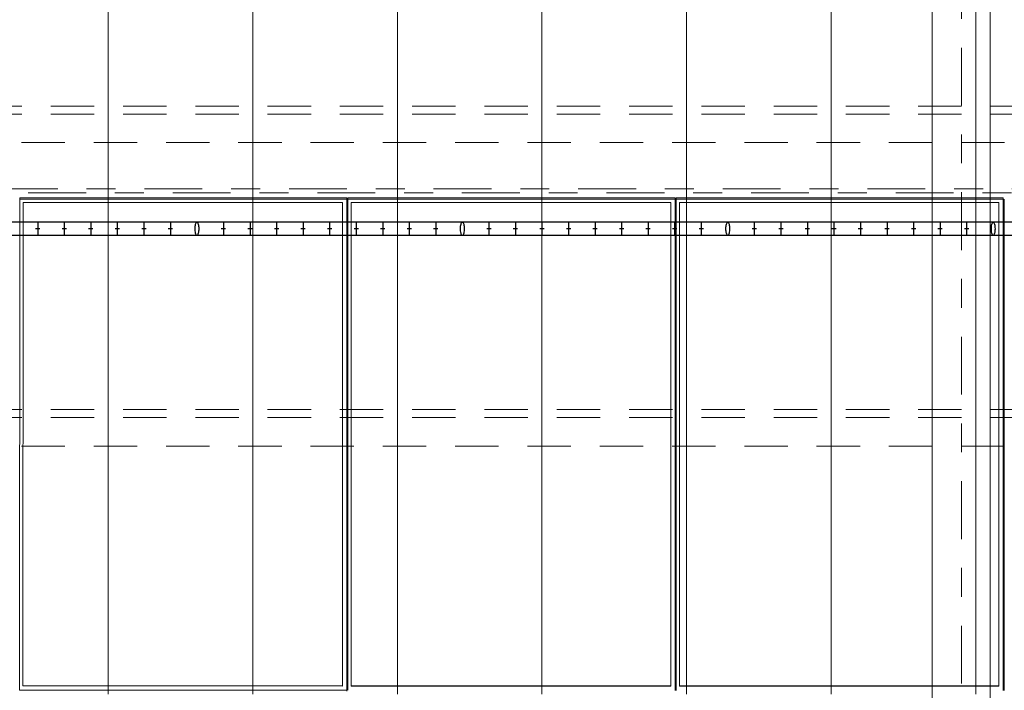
# Model space of a CAD drawing. Header units: metres. Extents: x -167 to 233, y -155 to 122.
# Tile 56 of 96: x 39.5 to 42.9, y 31.87 to 34.19. Entities that reach past the tile are written whole.
import ezdxf
from ezdxf.enums import TextEntityAlignment as Align

# ---------------------------------------------------------------- set-up
doc = ezdxf.new("R2010")
doc.units = ezdxf.units.M
doc.header["$MEASUREMENT"] = 0
for name, pattern in [('Achse', [0.4, 0.2, -0.1, 0, -0.1]), ('Raster', [0.4, 0.2, -0.1, 0, -0.1]), ('Strichlinie_ eng', [0.23, 0.15, -0.08])]:
    doc.linetypes.add(name, pattern=pattern)
for name, color, linetype in [('20 Träger', 7, 'Continuous'), ('30 Dachaufbau', 7, 'Continuous'), ('30 Dachkonstruktion massiv', 7, 'Continuous'), ('40 Absturzsicherung', 7, 'Continuous'), ('70 PV-Anlage', 7, 'Continuous'), ('90 Achsraster', 7, 'Continuous')]:
    doc.layers.add(name, color=color, linetype=linetype)
doc.styles.add('ERSTELLTER_STIL_1', font='arial.ttf')

# ---------------------------------------------------------------- blocks, each defined once
blk = doc.blocks.new('Standard-Rastermarker_137')
at = {"layer": '90 Achsraster', "color": 14, "linetype": 'Raster', "lineweight": 18, "true_color": 0xa80000}
blk.add_line((1, 0), (24.7309, 0), dxfattribs=at)
at = {"layer": '90 Achsraster', "color": 14, "lineweight": 18, "true_color": 0xa80000, "style": 'ERSTELLTER_STIL_1'}
for tag, p in [('AC_MarkerText_1_0', (-0.5686, -0.0686)), ('AC_MarkerText_1_1', (25.8623, -0.0686))]:
    blk.add_attdef(tag, text='', height=0.3, rotation=90, dxfattribs=at).set_placement(p, align=Align.TOP_CENTER)
blk = doc.blocks.new('Standard-Rastermarker_139')
at = {"layer": '90 Achsraster', "color": 14, "linetype": 'Raster', "lineweight": 18, "true_color": 0xa80000}
blk.add_line((1, 0), (45.4427, 0), dxfattribs=at)
at = {"layer": '90 Achsraster', "color": 14, "lineweight": 18, "true_color": 0xa80000, "style": 'ERSTELLTER_STIL_1'}
for tag, p in [('AC_MarkerText_1_0', (-0.35, 0.15)), ('AC_MarkerText_1_1', (46.7927, 0.15))]:
    blk.add_attdef(tag, text='', height=0.3, dxfattribs=at).set_placement(p, align=Align.TOP_CENTER)
blk = doc.blocks.new('Lattung 27')
at = {"layer": '30 Dachkonstruktion massiv', "color": 7, "linetype": 'Strichlinie_ eng', "lineweight": 13}
for p, q in [((40.5014, 5.3474), (0, 5.3474)), ((40.5014, 5.3196), (0, 5.3196)), ((0, 5.2206), (40.5014, 5.2206)), ((40.5014, 4.2978), (0, 4.2978)), ((40.5014, 4.2699), (0, 4.2699)), ((0, 4.1709), (40.5014, 4.1709))]:
    blk.add_line(p, q, dxfattribs=at)
blk = doc.blocks.new('*X218', base_point=(27236.1321, 33357.279))
at = {"layer": '30 Dachaufbau', "color": 7, "linetype": 'Continuous', "lineweight": 13}
for p, q in [((39.8011, 34.1721), (39.8011, 34.2364)), ((39.8011, 34.1721), (39.8011, 34.2364)), ((40.3011, 34.1721), (40.3011, 34.2364)), ((40.3011, 34.1721), (40.3011, 34.2364)), ((40.8011, 34.1721), (40.8011, 34.2364)), ((40.8011, 34.1721), (40.8011, 34.2364)), ((41.3011, 34.1721), (41.3011, 34.2364)), ((41.3011, 34.1721), (41.3011, 34.2364)), ((41.8011, 34.1721), (41.8011, 34.2364)), ((41.8011, 34.1721), (41.8011, 34.2364)), ((42.3011, 34.1721), (42.3011, 34.2364)), ((42.3011, 34.1721), (42.3011, 34.2364)), ((42.8011, 34.1721), (42.8011, 34.2364)), ((42.8011, 34.1721), (42.8011, 34.2364)), ((39.8011, 34.1077), (39.8011, 34.1721)), ((39.8011, 34.1077), (39.8011, 34.1721)), ((40.3011, 34.1077), (40.3011, 34.1721)), ((40.3011, 34.1077), (40.3011, 34.1721)), ((40.8011, 34.1077), (40.8011, 34.1721)), ((40.8011, 34.1077), (40.8011, 34.1721)), ((41.3011, 34.1077), (41.3011, 34.1721)), ((41.3011, 34.1077), (41.3011, 34.1721)), ((41.8011, 34.1077), (41.8011, 34.1721)), ((41.8011, 34.1077), (41.8011, 34.1721)), ((42.3011, 34.1077), (42.3011, 34.1721)), ((42.3011, 34.1077), (42.3011, 34.1721)), ((42.8011, 34.1077), (42.8011, 34.1721)), ((42.8011, 34.1077), (42.8011, 34.1721)), ((39.8011, 34.0433), (39.8011, 34.1077)), ((39.8011, 34.0433), (39.8011, 34.1077)), ((40.3011, 34.0433), (40.3011, 34.1077)), ((40.3011, 34.0433), (40.3011, 34.1077)), ((40.8011, 34.0433), (40.8011, 34.1077)), ((40.8011, 34.0433), (40.8011, 34.1077)), ((41.3011, 34.0433), (41.3011, 34.1077)), ((41.3011, 34.0433), (41.3011, 34.1077)), ((41.8011, 34.0433), (41.8011, 34.1077)), ((41.8011, 34.0433), (41.8011, 34.1077)), ((42.3011, 34.0433), (42.3011, 34.1077)), ((42.3011, 34.0433), (42.3011, 34.1077)), ((42.8011, 34.0433), (42.8011, 34.1077)), ((42.8011, 34.0433), (42.8011, 34.1077)), ((39.8011, 33.9789), (39.8011, 34.0433)), ((39.8011, 33.9789), (39.8011, 34.0433)), ((40.3011, 33.9789), (40.3011, 34.0433)), ((40.3011, 33.9789), (40.3011, 34.0433)), ((40.8011, 33.9789), (40.8011, 34.0433)), ((40.8011, 33.9789), (40.8011, 34.0433)), ((41.3011, 33.9789), (41.3011, 34.0433)), ((41.3011, 33.9789), (41.3011, 34.0433)), ((41.8011, 33.9789), (41.8011, 34.0433)), ((41.8011, 33.9789), (41.8011, 34.0433)), ((42.3011, 33.9789), (42.3011, 34.0433)), ((42.3011, 33.9789), (42.3011, 34.0433)), ((42.8011, 33.9789), (42.8011, 34.0433)), ((42.8011, 33.9789), (42.8011, 34.0433)), ((39.8011, 33.9146), (39.8011, 33.9789)), ((39.8011, 33.9146), (39.8011, 33.9789)), ((40.3011, 33.9146), (40.3011, 33.9789)), ((40.3011, 33.9146), (40.3011, 33.9789)), ((40.8011, 33.9146), (40.8011, 33.9789)), ((40.8011, 33.9146), (40.8011, 33.9789)), ((41.3011, 33.9146), (41.3011, 33.9789)), ((41.3011, 33.9146), (41.3011, 33.9789)), ((41.8011, 33.9146), (41.8011, 33.9789)), ((41.8011, 33.9146), (41.8011, 33.9789)), ((42.3011, 33.9146), (42.3011, 33.9789)), ((42.3011, 33.9146), (42.3011, 33.9789)), ((42.8011, 33.9146), (42.8011, 33.9789)), ((42.8011, 33.9146), (42.8011, 33.9789)), ((39.8011, 33.8502), (39.8011, 33.9146)), ((39.8011, 33.8502), (39.8011, 33.9146)), ((40.3011, 33.8502), (40.3011, 33.9146)), ((40.3011, 33.8502), (40.3011, 33.9146)), ((40.8011, 33.8502), (40.8011, 33.9146)), ((40.8011, 33.8502), (40.8011, 33.9146)), ((41.3011, 33.8502), (41.3011, 33.9146)), ((41.3011, 33.8502), (41.3011, 33.9146)), ((41.8011, 33.8502), (41.8011, 33.9146)), ((41.8011, 33.8502), (41.8011, 33.9146)), ((42.3011, 33.8502), (42.3011, 33.9146)), ((42.3011, 33.8502), (42.3011, 33.9146)), ((42.8011, 33.8502), (42.8011, 33.9146)), ((42.8011, 33.8502), (42.8011, 33.9146)), ((39.8011, 33.7858), (39.8011, 33.8502)), ((39.8011, 33.7858), (39.8011, 33.8502)), ((40.3011, 33.7858), (40.3011, 33.8502)), ((40.3011, 33.7858), (40.3011, 33.8502)), ((40.8011, 33.7858), (40.8011, 33.8502)), ((40.8011, 33.7858), (40.8011, 33.8502)), ((41.3011, 33.7858), (41.3011, 33.8502)), ((41.3011, 33.7858), (41.3011, 33.8502)), ((41.8011, 33.7858), (41.8011, 33.8502)), ((41.8011, 33.7858), (41.8011, 33.8502)), ((42.3011, 33.7858), (42.3011, 33.8502)), ((42.3011, 33.7858), (42.3011, 33.8502)), ((42.8011, 33.7858), (42.8011, 33.8502)), ((42.8011, 33.7858), (42.8011, 33.8502)), ((39.8011, 33.7215), (39.8011, 33.7858)), ((39.8011, 33.7215), (39.8011, 33.7858)), ((40.3011, 33.7215), (40.3011, 33.7858)), ((40.3011, 33.7215), (40.3011, 33.7858)), ((40.8011, 33.7215), (40.8011, 33.7858)), ((40.8011, 33.7215), (40.8011, 33.7858)), ((41.3011, 33.7215), (41.3011, 33.7858)), ((41.3011, 33.7215), (41.3011, 33.7858)), ((41.8011, 33.7215), (41.8011, 33.7858)), ((41.8011, 33.7215), (41.8011, 33.7858)), ((42.3011, 33.7215), (42.3011, 33.7858)), ((42.3011, 33.7215), (42.3011, 33.7858)), ((42.8011, 33.7215), (42.8011, 33.7858)), ((42.8011, 33.7215), (42.8011, 33.7858)), ((39.8011, 33.6571), (39.8011, 33.7215)), ((39.8011, 33.6571), (39.8011, 33.7215)), ((40.3011, 33.6571), (40.3011, 33.7215)), ((40.3011, 33.6571), (40.3011, 33.7215)), ((40.8011, 33.6571), (40.8011, 33.7215)), ((40.8011, 33.6571), (40.8011, 33.7215)), ((41.3011, 33.6571), (41.3011, 33.7215)), ((41.3011, 33.6571), (41.3011, 33.7215)), ((41.8011, 33.6571), (41.8011, 33.7215)), ((41.8011, 33.6571), (41.8011, 33.7215)), ((42.3011, 33.6571), (42.3011, 33.7215)), ((42.3011, 33.6571), (42.3011, 33.7215)), ((42.8011, 33.6571), (42.8011, 33.7215)), ((42.8011, 33.6571), (42.8011, 33.7215)), ((39.8011, 33.5927), (39.8011, 33.6571)), ((39.8011, 33.5927), (39.8011, 33.6571)), ((40.3011, 33.5927), (40.3011, 33.6571)), ((40.3011, 33.5927), (40.3011, 33.6571)), ((40.8011, 33.5927), (40.8011, 33.6571)), ((40.8011, 33.5927), (40.8011, 33.6571)), ((41.3011, 33.5927), (41.3011, 33.6571)), ((41.3011, 33.5927), (41.3011, 33.6571)), ((41.8011, 33.5927), (41.8011, 33.6571)), ((41.8011, 33.5927), (41.8011, 33.6571)), ((42.3011, 33.5927), (42.3011, 33.6571)), ((42.3011, 33.5927), (42.3011, 33.6571)), ((42.8011, 33.5927), (42.8011, 33.6571)), ((42.8011, 33.5927), (42.8011, 33.6571)), ((39.8011, 33.5284), (39.8011, 33.5927)), ((39.8011, 33.5284), (39.8011, 33.5927)), ((40.3011, 33.5284), (40.3011, 33.5927)), ((40.3011, 33.5284), (40.3011, 33.5927)), ((40.8011, 33.5284), (40.8011, 33.5927)), ((40.8011, 33.5284), (40.8011, 33.5927)), ((41.3011, 33.5284), (41.3011, 33.5927)), ((41.3011, 33.5284), (41.3011, 33.5927)), ((41.8011, 33.5284), (41.8011, 33.5927)), ((41.8011, 33.5284), (41.8011, 33.5927)), ((42.3011, 33.5284), (42.3011, 33.5927)), ((42.3011, 33.5284), (42.3011, 33.5927)), ((42.8011, 33.5284), (42.8011, 33.5927)), ((42.8011, 33.5284), (42.8011, 33.5927)), ((39.8011, 33.464), (39.8011, 33.5284)), ((39.8011, 33.464), (39.8011, 33.5284)), ((40.3011, 33.464), (40.3011, 33.5284)), ((40.3011, 33.464), (40.3011, 33.5284)), ((40.8011, 33.464), (40.8011, 33.5284)), ((40.8011, 33.464), (40.8011, 33.5284)), ((41.3011, 33.464), (41.3011, 33.5284)), ((41.3011, 33.464), (41.3011, 33.5284)), ((41.8011, 33.464), (41.8011, 33.5284)), ((41.8011, 33.464), (41.8011, 33.5284)), ((42.3011, 33.464), (42.3011, 33.5284)), ((42.3011, 33.464), (42.3011, 33.5284)), ((42.8011, 33.464), (42.8011, 33.5284)), ((42.8011, 33.464), (42.8011, 33.5284)), ((39.8011, 33.3996), (39.8011, 33.464)), ((39.8011, 33.3996), (39.8011, 33.464)), ((40.3011, 33.3996), (40.3011, 33.464)), ((40.3011, 33.3996), (40.3011, 33.464)), ((40.8011, 33.3996), (40.8011, 33.464)), ((40.8011, 33.3996), (40.8011, 33.464)), ((41.3011, 33.3996), (41.3011, 33.464)), ((41.3011, 33.3996), (41.3011, 33.464)), ((41.8011, 33.3996), (41.8011, 33.464)), ((41.8011, 33.3996), (41.8011, 33.464)), ((42.3011, 33.3996), (42.3011, 33.464)), ((42.3011, 33.3996), (42.3011, 33.464)), ((42.8011, 33.3996), (42.8011, 33.464)), ((42.8011, 33.3996), (42.8011, 33.464)), ((39.8011, 33.3353), (39.8011, 33.3996)), ((39.8011, 33.3353), (39.8011, 33.3996)), ((40.3011, 33.3353), (40.3011, 33.3996)), ((40.3011, 33.3353), (40.3011, 33.3996)), ((40.8011, 33.3353), (40.8011, 33.3996)), ((40.8011, 33.3353), (40.8011, 33.3996)), ((41.3011, 33.3353), (41.3011, 33.3996)), ((41.3011, 33.3353), (41.3011, 33.3996)), ((41.8011, 33.3353), (41.8011, 33.3996)), ((41.8011, 33.3353), (41.8011, 33.3996)), ((42.3011, 33.3353), (42.3011, 33.3996)), ((42.3011, 33.3353), (42.3011, 33.3996)), ((42.8011, 33.3353), (42.8011, 33.3996)), ((42.8011, 33.3353), (42.8011, 33.3996)), ((39.8011, 33.2709), (39.8011, 33.3353)), ((39.8011, 33.2709), (39.8011, 33.3353)), ((40.3011, 33.2709), (40.3011, 33.3353)), ((40.3011, 33.2709), (40.3011, 33.3353)), ((40.8011, 33.2709), (40.8011, 33.3353)), ((40.8011, 33.2709), (40.8011, 33.3353)), ((41.3011, 33.2709), (41.3011, 33.3353)), ((41.3011, 33.2709), (41.3011, 33.3353)), ((41.8011, 33.2709), (41.8011, 33.3353)), ((41.8011, 33.2709), (41.8011, 33.3353)), ((42.3011, 33.2709), (42.3011, 33.3353)), ((42.3011, 33.2709), (42.3011, 33.3353)), ((42.8011, 33.2709), (42.8011, 33.3353)), ((42.8011, 33.2709), (42.8011, 33.3353)), ((39.8011, 33.2065), (39.8011, 33.2709)), ((39.8011, 33.2065), (39.8011, 33.2709)), ((40.3011, 33.2065), (40.3011, 33.2709)), ((40.3011, 33.2065), (40.3011, 33.2709)), ((40.8011, 33.2065), (40.8011, 33.2709)), ((40.8011, 33.2065), (40.8011, 33.2709)), ((41.3011, 33.2065), (41.3011, 33.2709)), ((41.3011, 33.2065), (41.3011, 33.2709)), ((41.8011, 33.2065), (41.8011, 33.2709)), ((41.8011, 33.2065), (41.8011, 33.2709)), ((42.3011, 33.2065), (42.3011, 33.2709)), ((42.3011, 33.2065), (42.3011, 33.2709)), ((42.8011, 33.2065), (42.8011, 33.2709)), ((42.8011, 33.2065), (42.8011, 33.2709)), ((39.8011, 33.1422), (39.8011, 33.2065)), ((39.8011, 33.1422), (39.8011, 33.2065)), ((40.3011, 33.1422), (40.3011, 33.2065)), ((40.3011, 33.1422), (40.3011, 33.2065)), ((40.8011, 33.1422), (40.8011, 33.2065)), ((40.8011, 33.1422), (40.8011, 33.2065)), ((41.3011, 33.1422), (41.3011, 33.2065)), ((41.3011, 33.1422), (41.3011, 33.2065)), ((41.8011, 33.1422), (41.8011, 33.2065)), ((41.8011, 33.1422), (41.8011, 33.2065)), ((42.3011, 33.1422), (42.3011, 33.2065)), ((42.3011, 33.1422), (42.3011, 33.2065)), ((42.8011, 33.1422), (42.8011, 33.2065)), ((42.8011, 33.1422), (42.8011, 33.2065)), ((39.8011, 33.0778), (39.8011, 33.1422)), ((39.8011, 33.0778), (39.8011, 33.1422)), ((40.3011, 33.0778), (40.3011, 33.1422)), ((40.3011, 33.0778), (40.3011, 33.1422)), ((40.8011, 33.0778), (40.8011, 33.1422)), ((40.8011, 33.0778), (40.8011, 33.1422)), ((41.3011, 33.0778), (41.3011, 33.1422)), ((41.3011, 33.0778), (41.3011, 33.1422)), ((41.8011, 33.0778), (41.8011, 33.1422)), ((41.8011, 33.0778), (41.8011, 33.1422)), ((42.3011, 33.0778), (42.3011, 33.1422)), ((42.3011, 33.0778), (42.3011, 33.1422)), ((42.8011, 33.0778), (42.8011, 33.1422)), ((42.8011, 33.0778), (42.8011, 33.1422)), ((39.8011, 33.0134), (39.8011, 33.0778)), ((39.8011, 33.0134), (39.8011, 33.0778)), ((40.3011, 33.0134), (40.3011, 33.0778)), ((40.3011, 33.0134), (40.3011, 33.0778)), ((40.8011, 33.0134), (40.8011, 33.0778)), ((40.8011, 33.0134), (40.8011, 33.0778)), ((41.3011, 33.0134), (41.3011, 33.0778)), ((41.3011, 33.0134), (41.3011, 33.0778)), ((41.8011, 33.0134), (41.8011, 33.0778)), ((41.8011, 33.0134), (41.8011, 33.0778)), ((42.3011, 33.0134), (42.3011, 33.0778)), ((42.3011, 33.0134), (42.3011, 33.0778)), ((42.8011, 33.0134), (42.8011, 33.0778)), ((42.8011, 33.0134), (42.8011, 33.0778)), ((39.8011, 32.9491), (39.8011, 33.0134)), ((39.8011, 32.9491), (39.8011, 33.0134)), ((40.3011, 32.9491), (40.3011, 33.0134)), ((40.3011, 32.9491), (40.3011, 33.0134)), ((40.8011, 32.9491), (40.8011, 33.0134)), ((40.8011, 32.9491), (40.8011, 33.0134)), ((41.3011, 32.9491), (41.3011, 33.0134)), ((41.3011, 32.9491), (41.3011, 33.0134)), ((41.8011, 32.9491), (41.8011, 33.0134)), ((41.8011, 32.9491), (41.8011, 33.0134)), ((42.3011, 32.9491), (42.3011, 33.0134)), ((42.3011, 32.9491), (42.3011, 33.0134)), ((42.8011, 32.9491), (42.8011, 33.0134)), ((42.8011, 32.9491), (42.8011, 33.0134)), ((39.8011, 32.8847), (39.8011, 32.9491)), ((39.8011, 32.8847), (39.8011, 32.9491)), ((40.3011, 32.8847), (40.3011, 32.9491)), ((40.3011, 32.8847), (40.3011, 32.9491)), ((40.8011, 32.8847), (40.8011, 32.9491)), ((40.8011, 32.8847), (40.8011, 32.9491)), ((41.3011, 32.8847), (41.3011, 32.9491)), ((41.3011, 32.8847), (41.3011, 32.9491)), ((41.8011, 32.8847), (41.8011, 32.9491)), ((41.8011, 32.8847), (41.8011, 32.9491)), ((42.3011, 32.8847), (42.3011, 32.9491)), ((42.3011, 32.8847), (42.3011, 32.9491)), ((42.8011, 32.8847), (42.8011, 32.9491)), ((42.8011, 32.8847), (42.8011, 32.9491)), ((39.8011, 32.8203), (39.8011, 32.8847)), ((39.8011, 32.8203), (39.8011, 32.8847)), ((40.3011, 32.8203), (40.3011, 32.8847)), ((40.3011, 32.8203), (40.3011, 32.8847)), ((40.8011, 32.8203), (40.8011, 32.8847)), ((40.8011, 32.8203), (40.8011, 32.8847)), ((41.3011, 32.8203), (41.3011, 32.8847)), ((41.3011, 32.8203), (41.3011, 32.8847)), ((41.8011, 32.8203), (41.8011, 32.8847)), ((41.8011, 32.8203), (41.8011, 32.8847)), ((42.3011, 32.8203), (42.3011, 32.8847)), ((42.3011, 32.8203), (42.3011, 32.8847)), ((42.8011, 32.8203), (42.8011, 32.8847)), ((42.8011, 32.8203), (42.8011, 32.8847)), ((39.8011, 32.756), (39.8011, 32.8203)), ((39.8011, 32.756), (39.8011, 32.8203)), ((40.3011, 32.756), (40.3011, 32.8203)), ((40.3011, 32.756), (40.3011, 32.8203)), ((40.8011, 32.756), (40.8011, 32.8203)), ((40.8011, 32.756), (40.8011, 32.8203)), ((41.3011, 32.756), (41.3011, 32.8203)), ((41.3011, 32.756), (41.3011, 32.8203)), ((41.8011, 32.756), (41.8011, 32.8203)), ((41.8011, 32.756), (41.8011, 32.8203)), ((42.3011, 32.756), (42.3011, 32.8203)), ((42.3011, 32.756), (42.3011, 32.8203)), ((42.8011, 32.756), (42.8011, 32.8203)), ((42.8011, 32.756), (42.8011, 32.8203)), ((39.8011, 32.6916), (39.8011, 32.756)), ((39.8011, 32.6916), (39.8011, 32.756)), ((40.3011, 32.6916), (40.3011, 32.756)), ((40.3011, 32.6916), (40.3011, 32.756)), ((40.8011, 32.6916), (40.8011, 32.756)), ((40.8011, 32.6916), (40.8011, 32.756)), ((41.3011, 32.6916), (41.3011, 32.756)), ((41.3011, 32.6916), (41.3011, 32.756)), ((41.8011, 32.6916), (41.8011, 32.756)), ((41.8011, 32.6916), (41.8011, 32.756)), ((42.3011, 32.6916), (42.3011, 32.756)), ((42.3011, 32.6916), (42.3011, 32.756)), ((42.8011, 32.6916), (42.8011, 32.756)), ((42.8011, 32.6916), (42.8011, 32.756)), ((39.8011, 32.6272), (39.8011, 32.6916)), ((39.8011, 32.6272), (39.8011, 32.6916)), ((40.3011, 32.6272), (40.3011, 32.6916)), ((40.3011, 32.6272), (40.3011, 32.6916)), ((40.8011, 32.6272), (40.8011, 32.6916)), ((40.8011, 32.6272), (40.8011, 32.6916)), ((41.3011, 32.6272), (41.3011, 32.6916)), ((41.3011, 32.6272), (41.3011, 32.6916)), ((41.8011, 32.6272), (41.8011, 32.6916)), ((41.8011, 32.6272), (41.8011, 32.6916)), ((42.3011, 32.6272), (42.3011, 32.6916)), ((42.3011, 32.6272), (42.3011, 32.6916)), ((42.8011, 32.6272), (42.8011, 32.6916)), ((42.8011, 32.6272), (42.8011, 32.6916)), ((39.8011, 32.5629), (39.8011, 32.6272)), ((39.8011, 32.5629), (39.8011, 32.6272)), ((40.3011, 32.5629), (40.3011, 32.6272)), ((40.3011, 32.5629), (40.3011, 32.6272)), ((40.8011, 32.5629), (40.8011, 32.6272)), ((40.8011, 32.5629), (40.8011, 32.6272)), ((41.3011, 32.5629), (41.3011, 32.6272)), ((41.3011, 32.5629), (41.3011, 32.6272)), ((41.8011, 32.5629), (41.8011, 32.6272)), ((41.8011, 32.5629), (41.8011, 32.6272)), ((42.3011, 32.5629), (42.3011, 32.6272)), ((42.3011, 32.5629), (42.3011, 32.6272)), ((42.8011, 32.5629), (42.8011, 32.6272)), ((42.8011, 32.5629), (42.8011, 32.6272)), ((39.8011, 32.4985), (39.8011, 32.5629)), ((39.8011, 32.4985), (39.8011, 32.5629)), ((40.3011, 32.4985), (40.3011, 32.5629)), ((40.3011, 32.4985), (40.3011, 32.5629)), ((40.8011, 32.4985), (40.8011, 32.5629)), ((40.8011, 32.4985), (40.8011, 32.5629)), ((41.3011, 32.4985), (41.3011, 32.5629)), ((41.3011, 32.4985), (41.3011, 32.5629)), ((41.8011, 32.4985), (41.8011, 32.5629)), ((41.8011, 32.4985), (41.8011, 32.5629)), ((42.3011, 32.4985), (42.3011, 32.5629)), ((42.3011, 32.4985), (42.3011, 32.5629)), ((42.8011, 32.4985), (42.8011, 32.5629)), ((42.8011, 32.4985), (42.8011, 32.5629)), ((39.8011, 32.4341), (39.8011, 32.4985)), ((39.8011, 32.4341), (39.8011, 32.4985)), ((40.3011, 32.4341), (40.3011, 32.4985)), ((40.3011, 32.4341), (40.3011, 32.4985)), ((40.8011, 32.4341), (40.8011, 32.4985)), ((40.8011, 32.4341), (40.8011, 32.4985)), ((41.3011, 32.4341), (41.3011, 32.4985)), ((41.3011, 32.4341), (41.3011, 32.4985)), ((41.8011, 32.4341), (41.8011, 32.4985)), ((41.8011, 32.4341), (41.8011, 32.4985)), ((42.3011, 32.4341), (42.3011, 32.4985)), ((42.3011, 32.4341), (42.3011, 32.4985)), ((42.8011, 32.4341), (42.8011, 32.4985)), ((42.8011, 32.4341), (42.8011, 32.4985)), ((39.8011, 32.3698), (39.8011, 32.4341)), ((39.8011, 32.3698), (39.8011, 32.4341)), ((40.3011, 32.3698), (40.3011, 32.4341)), ((40.3011, 32.3698), (40.3011, 32.4341)), ((40.8011, 32.3698), (40.8011, 32.4341)), ((40.8011, 32.3698), (40.8011, 32.4341)), ((41.3011, 32.3698), (41.3011, 32.4341)), ((41.3011, 32.3698), (41.3011, 32.4341)), ((41.8011, 32.3698), (41.8011, 32.4341)), ((41.8011, 32.3698), (41.8011, 32.4341)), ((42.3011, 32.3698), (42.3011, 32.4341)), ((42.3011, 32.3698), (42.3011, 32.4341)), ((42.8011, 32.3698), (42.8011, 32.4341)), ((42.8011, 32.3698), (42.8011, 32.4341)), ((39.8011, 32.3054), (39.8011, 32.3698)), ((39.8011, 32.3054), (39.8011, 32.3698)), ((40.3011, 32.3054), (40.3011, 32.3698)), ((40.3011, 32.3054), (40.3011, 32.3698)), ((40.8011, 32.3054), (40.8011, 32.3698)), ((40.8011, 32.3054), (40.8011, 32.3698)), ((41.3011, 32.3054), (41.3011, 32.3698)), ((41.3011, 32.3054), (41.3011, 32.3698)), ((41.8011, 32.3054), (41.8011, 32.3698)), ((41.8011, 32.3054), (41.8011, 32.3698)), ((42.3011, 32.3054), (42.3011, 32.3698)), ((42.3011, 32.3054), (42.3011, 32.3698)), ((42.8011, 32.3054), (42.8011, 32.3698)), ((42.8011, 32.3054), (42.8011, 32.3698)), ((39.8011, 32.241), (39.8011, 32.3054)), ((39.8011, 32.241), (39.8011, 32.3054)), ((40.3011, 32.241), (40.3011, 32.3054)), ((40.3011, 32.241), (40.3011, 32.3054)), ((40.8011, 32.241), (40.8011, 32.3054)), ((40.8011, 32.241), (40.8011, 32.3054)), ((41.3011, 32.241), (41.3011, 32.3054)), ((41.3011, 32.241), (41.3011, 32.3054)), ((41.8011, 32.241), (41.8011, 32.3054)), ((41.8011, 32.241), (41.8011, 32.3054)), ((42.3011, 32.241), (42.3011, 32.3054)), ((42.3011, 32.241), (42.3011, 32.3054)), ((42.8011, 32.241), (42.8011, 32.3054)), ((42.8011, 32.241), (42.8011, 32.3054)), ((39.8011, 32.1767), (39.8011, 32.241)), ((39.8011, 32.1767), (39.8011, 32.241)), ((40.3011, 32.1767), (40.3011, 32.241)), ((40.3011, 32.1767), (40.3011, 32.241)), ((40.8011, 32.1767), (40.8011, 32.241)), ((40.8011, 32.1767), (40.8011, 32.241)), ((41.3011, 32.1767), (41.3011, 32.241)), ((41.3011, 32.1767), (41.3011, 32.241)), ((41.8011, 32.1767), (41.8011, 32.241)), ((41.8011, 32.1767), (41.8011, 32.241)), ((42.3011, 32.1767), (42.3011, 32.241)), ((42.3011, 32.1767), (42.3011, 32.241)), ((42.8011, 32.1767), (42.8011, 32.241)), ((42.8011, 32.1767), (42.8011, 32.241)), ((39.8011, 32.1123), (39.8011, 32.1767)), ((39.8011, 32.1123), (39.8011, 32.1767)), ((40.3011, 32.1123), (40.3011, 32.1767)), ((40.3011, 32.1123), (40.3011, 32.1767)), ((40.8011, 32.1123), (40.8011, 32.1767)), ((40.8011, 32.1123), (40.8011, 32.1767)), ((41.3011, 32.1123), (41.3011, 32.1767)), ((41.3011, 32.1123), (41.3011, 32.1767)), ((41.8011, 32.1123), (41.8011, 32.1767)), ((41.8011, 32.1123), (41.8011, 32.1767)), ((42.3011, 32.1123), (42.3011, 32.1767)), ((42.3011, 32.1123), (42.3011, 32.1767)), ((42.8011, 32.1123), (42.8011, 32.1767)), ((42.8011, 32.1123), (42.8011, 32.1767)), ((39.8011, 32.0479), (39.8011, 32.1123)), ((39.8011, 32.0479), (39.8011, 32.1123)), ((40.3011, 32.0479), (40.3011, 32.1123)), ((40.3011, 32.0479), (40.3011, 32.1123)), ((40.8011, 32.0479), (40.8011, 32.1123)), ((40.8011, 32.0479), (40.8011, 32.1123)), ((41.3011, 32.0479), (41.3011, 32.1123)), ((41.3011, 32.0479), (41.3011, 32.1123)), ((41.8011, 32.0479), (41.8011, 32.1123)), ((41.8011, 32.0479), (41.8011, 32.1123)), ((42.3011, 32.0479), (42.3011, 32.1123)), ((42.3011, 32.0479), (42.3011, 32.1123)), ((42.8011, 32.0479), (42.8011, 32.1123)), ((42.8011, 32.0479), (42.8011, 32.1123)), ((39.8011, 31.9836), (39.8011, 32.0479)), ((39.8011, 31.9836), (39.8011, 32.0479)), ((40.3011, 31.9836), (40.3011, 32.0479)), ((40.3011, 31.9836), (40.3011, 32.0479)), ((40.8011, 31.9836), (40.8011, 32.0479)), ((40.8011, 31.9836), (40.8011, 32.0479)), ((41.3011, 31.9836), (41.3011, 32.0479)), ((41.3011, 31.9836), (41.3011, 32.0479)), ((41.8011, 31.9836), (41.8011, 32.0479)), ((41.8011, 31.9836), (41.8011, 32.0479)), ((42.3011, 31.9836), (42.3011, 32.0479)), ((42.3011, 31.9836), (42.3011, 32.0479)), ((42.8011, 31.9836), (42.8011, 32.0479)), ((42.8011, 31.9836), (42.8011, 32.0479)), ((39.8011, 31.9192), (39.8011, 31.9836)), ((39.8011, 31.9192), (39.8011, 31.9836)), ((40.3011, 31.9192), (40.3011, 31.9836)), ((40.3011, 31.9192), (40.3011, 31.9836)), ((40.8011, 31.9192), (40.8011, 31.9836)), ((40.8011, 31.9192), (40.8011, 31.9836)), ((41.3011, 31.9192), (41.3011, 31.9836)), ((41.3011, 31.9192), (41.3011, 31.9836)), ((41.8011, 31.9192), (41.8011, 31.9836)), ((41.8011, 31.9192), (41.8011, 31.9836)), ((42.3011, 31.9192), (42.3011, 31.9836)), ((42.3011, 31.9192), (42.3011, 31.9836)), ((42.8011, 31.9192), (42.8011, 31.9836)), ((42.8011, 31.9192), (42.8011, 31.9836)), ((39.8011, 31.8548), (39.8011, 31.9192)), ((39.8011, 31.8548), (39.8011, 31.9192)), ((40.3011, 31.8548), (40.3011, 31.9192)), ((40.3011, 31.8548), (40.3011, 31.9192)), ((40.8011, 31.8548), (40.8011, 31.9192)), ((40.8011, 31.8548), (40.8011, 31.9192)), ((41.3011, 31.8548), (41.3011, 31.9192)), ((41.3011, 31.8548), (41.3011, 31.9192)), ((41.8011, 31.8548), (41.8011, 31.9192)), ((41.8011, 31.8548), (41.8011, 31.9192)), ((42.3011, 31.8548), (42.3011, 31.9192)), ((42.3011, 31.8548), (42.3011, 31.9192)), ((42.8011, 31.8548), (42.8011, 31.9192)), ((42.8011, 31.8548), (42.8011, 31.9192))]:
    blk.add_line(p, q, dxfattribs=at)
blk = doc.blocks.new('Solarkollektor - ACB')
at = {"layer": '70 PV-Anlage', "color": 7, "linetype": 'Achse', "lineweight": 13}
blk.add_line((39.725, 5.1237), (0, 5.1237), dxfattribs=at)
at = {"layer": '70 PV-Anlage', "color": 7, "linetype": 'Continuous', "lineweight": 13}
for p, q in [((14.7515, 3.3884), (14.7515, 5.0882)), ((15.8865, 5.0924), (14.755, 5.0924)), ((14.755, 5.0924), (14.755, 5.0882)), ((15.8865, 5.0882), (14.755, 5.0882)), ((14.755, 5.0882), (14.755, 3.3884)), ((14.77, 3.4033), (14.77, 5.0768)), ((14.77, 5.0768), (15.875, 5.0768)), ((15.875, 5.0768), (15.875, 3.4033)), ((15.8865, 5.0924), (15.8865, 5.0882)), ((15.8865, 3.3884), (15.8865, 5.0882)), ((17.0215, 5.0924), (15.89, 5.0924)), ((15.89, 5.0924), (15.89, 5.0882)), ((17.0215, 5.0882), (15.89, 5.0882)), ((15.89, 5.0882), (15.89, 3.3884)), ((15.905, 3.4033), (15.905, 5.0768)), ((15.905, 5.0768), (17.01, 5.0768)), ((17.01, 5.0768), (17.01, 3.4033)), ((17.0215, 5.0924), (17.0215, 5.0882)), ((17.0215, 3.3884), (17.0215, 5.0882)), ((18.1565, 5.0924), (17.025, 5.0924)), ((17.025, 5.0924), (17.025, 5.0882)), ((18.1565, 5.0882), (17.025, 5.0882)), ((17.025, 5.0882), (17.025, 3.3884)), ((17.04, 3.4033), (17.04, 5.0768)), ((17.04, 5.0768), (18.145, 5.0768)), ((18.145, 5.0768), (18.145, 3.4033)), ((18.1565, 5.0924), (18.1565, 5.0882)), ((18.1565, 3.3884), (18.1565, 5.0882)), ((14.755, 5.0222), (14.7515, 5.0222)), ((14.755, 5.0166), (14.7515, 5.0166)), ((15.89, 5.0222), (15.8865, 5.0222)), ((15.89, 5.0166), (15.8865, 5.0166)), ((17.025, 5.0222), (17.0215, 5.0222)), ((17.025, 5.0166), (17.0215, 5.0166)), ((14.7515, 4.977), (14.755, 4.977)), ((14.7515, 4.9749), (14.755, 4.9749)), ((15.8865, 4.977), (15.89, 4.977)), ((15.8865, 4.9749), (15.89, 4.9749)), ((17.0215, 4.977), (17.025, 4.977)), ((17.0215, 4.9749), (17.025, 4.9749)), ((14.755, 3.4378), (14.7515, 3.4378)), ((14.755, 3.4322), (14.7515, 3.4322)), ((15.89, 3.4378), (15.8865, 3.4378)), ((15.89, 3.4322), (15.8865, 3.4322)), ((17.025, 3.4378), (17.0215, 3.4378)), ((17.025, 3.4322), (17.0215, 3.4322)), ((14.7515, 3.3926), (14.755, 3.3926)), ((14.77, 3.4043), (15.875, 3.4043)), ((15.875, 3.4033), (14.77, 3.4033)), ((15.8865, 3.3926), (15.89, 3.3926)), ((15.905, 3.4043), (17.01, 3.4043)), ((17.01, 3.4033), (15.905, 3.4033)), ((17.0215, 3.3926), (17.025, 3.3926)), ((17.025, 3.3884), (17.025, 3.385)), ((17.025, 3.3884), (18.1565, 3.3884)), ((17.04, 3.4043), (18.145, 3.4043)), ((18.145, 3.4033), (17.04, 3.4033))]:
    blk.add_line(p, q, dxfattribs=at)

msp = doc.modelspace()

# ---------------------------------------------------------------- linework, layer by layer
at = {"layer": '20 Träger', "color": 7, "linetype": 'Continuous', "lineweight": 18}
for p, q in [((42.6511, 27.6397), (42.6511, 44.5397)), ((42.8511, 27.6397), (42.8511, 44.5397))]:
    msp.add_line(p, q, dxfattribs=at)
at = {"layer": '40 Absturzsicherung', "color": 250, "linetype": 'Continuous', "lineweight": 25, "true_color": 0x191919}
for p, q in [((44.6973, 33.4877), (38.2723, 33.4877)), ((39.5573, 33.4877), (39.5573, 33.4427)), ((39.6491, 33.4877), (39.6491, 33.4427)), ((39.7409, 33.4877), (39.7409, 33.4427)), ((39.8326, 33.4877), (39.8326, 33.4427)), ((39.9244, 33.4877), (39.9244, 33.4427)), ((40.0162, 33.4877), (40.0162, 33.4427)), ((40.1998, 33.4877), (40.1998, 33.4427)), ((40.2916, 33.4877), (40.2916, 33.4427)), ((40.3834, 33.4877), (40.3834, 33.4427)), ((40.4751, 33.4877), (40.4751, 33.4427)), ((40.5669, 33.4877), (40.5669, 33.4427)), ((40.6587, 33.4877), (40.6587, 33.4427)), ((40.7505, 33.4877), (40.7505, 33.4427)), ((40.8423, 33.4877), (40.8423, 33.4427)), ((40.9341, 33.4877), (40.9341, 33.4427)), ((41.1176, 33.4877), (41.1176, 33.4427)), ((41.2094, 33.4877), (41.2094, 33.4427)), ((41.3012, 33.4877), (41.3012, 33.4427)), ((41.393, 33.4877), (41.393, 33.4427)), ((41.4848, 33.4877), (41.4848, 33.4427)), ((41.5766, 33.4877), (41.5766, 33.4427)), ((41.6684, 33.4877), (41.6684, 33.4427)), ((41.7601, 33.4877), (41.7601, 33.4427)), ((41.8519, 33.4877), (41.8519, 33.4427)), ((42.0355, 33.4877), (42.0355, 33.4427)), ((42.1273, 33.4877), (42.1273, 33.4427)), ((42.2191, 33.4877), (42.2191, 33.4427)), ((42.3109, 33.4877), (42.3109, 33.4427)), ((42.4027, 33.4877), (42.4027, 33.4427)), ((42.4944, 33.4877), (42.4944, 33.4427)), ((42.5862, 33.4877), (42.5862, 33.4427)), ((42.678, 33.4877), (42.678, 33.4427)), ((42.7698, 33.4877), (42.7698, 33.4427)), ((38.2723, 33.4427), (44.6973, 33.4427)), ((39.5648, 33.4652), (39.5498, 33.4652)), ((39.6566, 33.4652), (39.6416, 33.4652)), ((39.7484, 33.4652), (39.7334, 33.4652)), ((39.8401, 33.4652), (39.8251, 33.4652)), ((39.9319, 33.4652), (39.9169, 33.4652)), ((40.0237, 33.4652), (40.0087, 33.4652)), ((40.2073, 33.4652), (40.1923, 33.4652)), ((40.2991, 33.4652), (40.2841, 33.4652)), ((40.3909, 33.4652), (40.3759, 33.4652)), ((40.4826, 33.4652), (40.4676, 33.4652)), ((40.5744, 33.4652), (40.5594, 33.4652)), ((40.6662, 33.4652), (40.6512, 33.4652)), ((40.758, 33.4652), (40.743, 33.4652)), ((40.8498, 33.4652), (40.8348, 33.4652)), ((40.9416, 33.4652), (40.9266, 33.4652)), ((41.1251, 33.4652), (41.1101, 33.4652)), ((41.2169, 33.4652), (41.2019, 33.4652)), ((41.3087, 33.4652), (41.2937, 33.4652)), ((41.4005, 33.4652), (41.3855, 33.4652)), ((41.4923, 33.4652), (41.4773, 33.4652)), ((41.5841, 33.4652), (41.5691, 33.4652)), ((41.6759, 33.4652), (41.6609, 33.4652)), ((41.7676, 33.4652), (41.7526, 33.4652)), ((41.8594, 33.4652), (41.8444, 33.4652)), ((42.043, 33.4652), (42.028, 33.4652)), ((42.1348, 33.4652), (42.1198, 33.4652)), ((42.2266, 33.4652), (42.2116, 33.4652)), ((42.3184, 33.4652), (42.3034, 33.4652)), ((42.4102, 33.4652), (42.3952, 33.4652)), ((42.5019, 33.4652), (42.4869, 33.4652)), ((42.5937, 33.4652), (42.5787, 33.4652)), ((42.6855, 33.4652), (42.6705, 33.4652)), ((42.7773, 33.4652), (42.7623, 33.4652))]:
    msp.add_line(p, q, dxfattribs=at)
at = {"layer": '40 Absturzsicherung', "color": 250, "linetype": 'Continuous', "lineweight": 25, "true_color": 0x191919, "flags": 128}
for points in [[(40.108, 33.4427), (40.1093, 33.443), (40.1106, 33.444), (40.1117, 33.4457), (40.1128, 33.4479), (40.1137, 33.4507), (40.1145, 33.4539), (40.115, 33.4575), (40.1154, 33.4613), (40.1155, 33.4652), (40.1154, 33.4691), (40.115, 33.4729), (40.1145, 33.4764), (40.1137, 33.4796), (40.1128, 33.4824), (40.1117, 33.4847), (40.1106, 33.4863), (40.1093, 33.4873), (40.108, 33.4877), (40.1067, 33.4873), (40.1054, 33.4863), (40.1042, 33.4847), (40.1032, 33.4824), (40.1023, 33.4796), (40.1015, 33.4764), (40.101, 33.4729), (40.1006, 33.4691), (40.1005, 33.4652), (40.1006, 33.4613), (40.101, 33.4575), (40.1015, 33.4539), (40.1023, 33.4507), (40.1032, 33.4479), (40.1042, 33.4457), (40.1054, 33.444), (40.1067, 33.443)], [(41.0259, 33.4427), (41.0272, 33.443), (41.0284, 33.444), (41.0296, 33.4457), (41.0307, 33.4479), (41.0316, 33.4507), (41.0324, 33.4539), (41.0329, 33.4575), (41.0332, 33.4613), (41.0334, 33.4652), (41.0332, 33.4691), (41.0329, 33.4729), (41.0324, 33.4764), (41.0316, 33.4796), (41.0307, 33.4824), (41.0296, 33.4847), (41.0284, 33.4863), (41.0272, 33.4873), (41.0259, 33.4877), (41.0246, 33.4873), (41.0233, 33.4863), (41.0221, 33.4847), (41.021, 33.4824), (41.0201, 33.4796), (41.0194, 33.4764), (41.0188, 33.4729), (41.0185, 33.4691), (41.0184, 33.4652), (41.0185, 33.4613), (41.0188, 33.4575), (41.0194, 33.4539), (41.0201, 33.4507), (41.021, 33.4479), (41.0221, 33.4457), (41.0233, 33.444), (41.0246, 33.443)], [(41.9437, 33.4427), (41.945, 33.443), (41.9463, 33.444), (41.9475, 33.4457), (41.9485, 33.4479), (41.9495, 33.4507), (41.9502, 33.4539), (41.9508, 33.4575), (41.9511, 33.4613), (41.9512, 33.4652), (41.9511, 33.4691), (41.9508, 33.4729), (41.9502, 33.4764), (41.9495, 33.4796), (41.9485, 33.4824), (41.9475, 33.4847), (41.9463, 33.4863), (41.945, 33.4873), (41.9437, 33.4877), (41.9424, 33.4873), (41.9412, 33.4863), (41.94, 33.4847), (41.9389, 33.4824), (41.938, 33.4796), (41.9372, 33.4764), (41.9367, 33.4729), (41.9363, 33.4691), (41.9362, 33.4652), (41.9363, 33.4613), (41.9367, 33.4575), (41.9372, 33.4539), (41.938, 33.4507), (41.9389, 33.4479), (41.94, 33.4457), (41.9412, 33.444), (41.9424, 33.443)], [(42.8616, 33.4427), (42.8629, 33.443), (42.8641, 33.444), (42.8653, 33.4457), (42.8664, 33.4479), (42.8673, 33.4507), (42.8681, 33.4539), (42.8686, 33.4575), (42.869, 33.4613), (42.8691, 33.4652), (42.869, 33.4691), (42.8686, 33.4729), (42.8681, 33.4764), (42.8673, 33.4796), (42.8664, 33.4824), (42.8653, 33.4847), (42.8641, 33.4863), (42.8629, 33.4873), (42.8616, 33.4877), (42.8603, 33.4873), (42.859, 33.4863), (42.8578, 33.4847), (42.8568, 33.4824), (42.8558, 33.4796), (42.8551, 33.4764), (42.8545, 33.4729), (42.8542, 33.4691), (42.8541, 33.4652), (42.8542, 33.4613), (42.8545, 33.4575), (42.8551, 33.4539), (42.8558, 33.4507), (42.8568, 33.4479), (42.8578, 33.4457), (42.859, 33.444), (42.8603, 33.443)]]:
    msp.add_lwpolyline(points, close=True, dxfattribs=at)

# ---------------------------------------------------------------- block references
at = {"layer": '30 Dachaufbau', "color": 7, "linetype": 'Continuous', "lineweight": 13}
msp.add_blockref('*X218', (27236.1321, 33357.279), dxfattribs=at)
at = {"layer": '30 Dachkonstruktion massiv', "color": 7, "linetype": 'Strichlinie_ eng', "lineweight": 18}
msp.add_blockref('Lattung 27', (17.5011, 28.5425), dxfattribs=at)
at = {"layer": '70 PV-Anlage', "color": 7, "linetype": 'Continuous', "lineweight": 13, "xscale": -0.9999999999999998, "rotation": 359.9945255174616}
msp.add_blockref('Solarkollektor - ACB', (57.6511, 28.478), dxfattribs=at)
at = {"layer": '90 Achsraster', "color": 7, "linetype": 'Continuous', "lineweight": 18, "rotation": 270}
msp.add_blockref('Standard-Rastermarker_137', (42.7515, 47.5916), dxfattribs=at)
at = {"layer": '90 Achsraster', "color": 7, "linetype": 'Continuous', "lineweight": 18}
msp.add_blockref('Standard-Rastermarker_139', (13.5244, 33.5897), dxfattribs=at)

doc.saveas('drawing.dxf')
